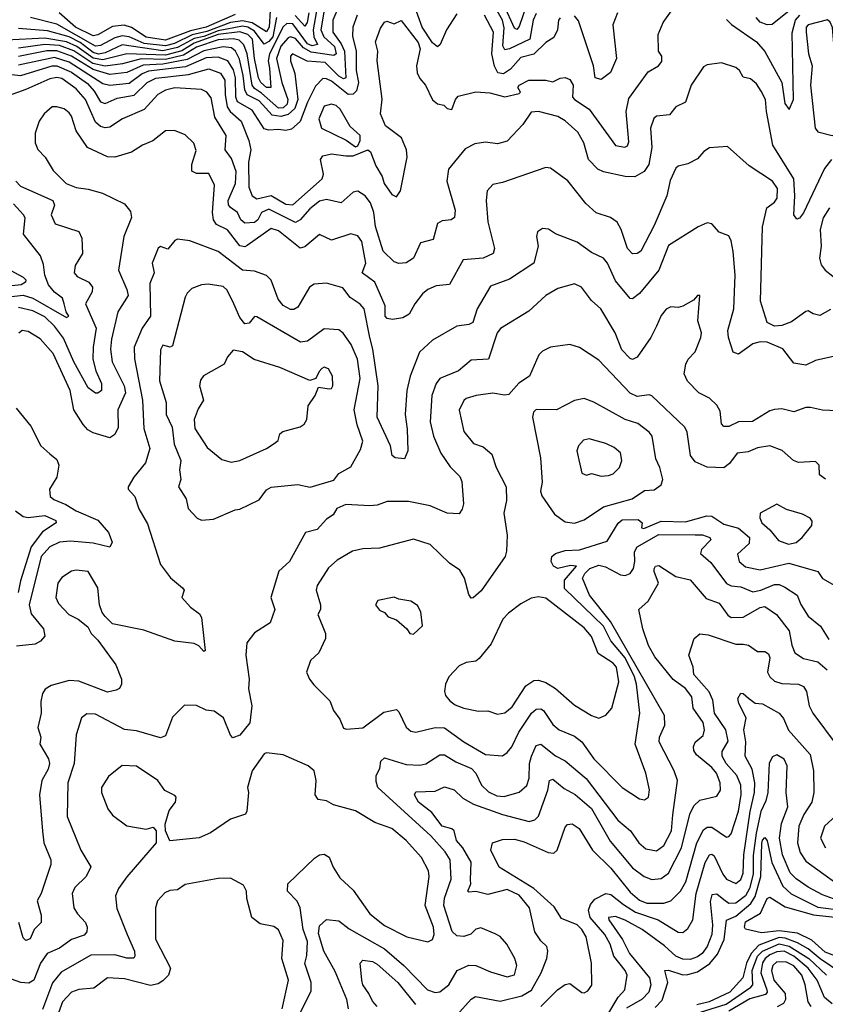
# Model space of a CAD drawing. Extents: x 1995148 to 2088947, y 769131 to 906009.
# Tile 235 of 256: x 2012910 to 2016256, y 839294 to 843386. Entities that reach past the tile are written whole.
import ezdxf

# ---------------------------------------------------------------- set-up
doc = ezdxf.new("R2010")
doc.units = 0

msp = doc.modelspace()

# ---------------------------------------------------------------- linework, layer by layer
at = {"layer": '0CON05XD'}
for points in [[(2015055, 843411.9), (2015042.5, 843385), (2015028.2, 843305), (2014945, 843264.7), (2014925, 843261.1), (2014917.3, 843277.3), (2014922.2, 843352.2), (2014915.2, 843385), (2014825, 843544.5)], [(2014155.6, 843495), (2014129.4, 843345), (2014132.3, 843315), (2014146.8, 843283.2), (2014125, 843278.3), (2014105, 843286.7), (2014045, 843368.9), (2014019.3, 843370.7), (2014005, 843357.1), (2013948.1, 843245), (2013942.2, 843215), (2013947.6, 843185), (2013952.5, 843105), (2013935, 843105.3), (2013911.9, 843125), (2013902, 843145), (2013885.8, 843225), (2013876.6, 843305), (2013857.8, 843325), (2013825, 843335.9), (2013734.7, 843325), (2013635, 843289.6), (2013582.9, 843257.1), (2013515, 843238.9), (2013354.8, 843245.2), (2013255, 843219), (2013215, 843226.7), (2013147.2, 843275), (2013105, 843295.1), (2013015, 843309.4), (2012855, 843301.9)], [(2015034.7, 843505), (2014985, 843358), (2014975, 843345.8), (2014965, 843350.8), (2014921.6, 843445)], [(2014236.4, 843445), (2014210, 843385), (2014210.3, 843335), (2014245.9, 843285.9), (2014258.8, 843255), (2014264.5, 843145.5), (2014255, 843140), (2014235, 843151.1), (2014178.4, 843208.4), (2014104, 843214), (2014043.3, 843245), (2014034.6, 843235.4), (2014034.4, 843215.6), (2014053.1, 843163.1), (2014065.7, 843055), (2014052.8, 843017.2), (2014025, 842992.9), (2013995, 842983.9), (2013959.1, 842989.1), (2013905, 843048.6), (2013854.5, 843074.5), (2013845.2, 843095.2), (2013838.8, 843155), (2013822.5, 843222.5), (2013806.3, 843255), (2013789.6, 843269.6), (2013755, 843273.3), (2013675, 843256.5), (2013605, 843220.8), (2013505, 843201), (2013422.2, 843197.8), (2013355, 843166.5), (2013285, 843158.8), (2013215, 843179.2), (2013125, 843234.9), (2013065, 843256.9), (2013022.7, 843257.3), (2012905, 843233.1)], [(2014175.7, 843434.3), (2014161.4, 843345), (2014173, 843315), (2014217.5, 843275), (2014224.5, 843245), (2014215, 843237.7), (2014121, 843251), (2014089.3, 843269.3), (2014055, 843308.3), (2014035, 843315.9), (2014025, 843311.6), (2013995, 843276.5), (2013976.3, 843225), (2013998.8, 843125), (2014023.1, 843055), (2014021.6, 843035), (2014005, 843020.4), (2013985, 843018.4), (2013915, 843081.2), (2013885, 843100.5), (2013875.2, 843115), (2013854.2, 843244.2), (2013841.5, 843281.5), (2013822, 843302), (2013797.5, 843307.5), (2013735, 843302.5), (2013645, 843272.2), (2013590.7, 843239.3), (2013515, 843221.4), (2013415, 843223.3), (2013336.9, 843203.1), (2013265, 843192.8), (2013214.4, 843204.4), (2013135, 843256.7), (2013075, 843279.2), (2013015, 843282.8), (2012905, 843268.8)], [(2014725, 843410.8), (2014682.1, 843345), (2014656.1, 843283.9), (2014645, 843274), (2014625, 843290), (2014581.4, 843355), (2014545, 843455.8)], [(2012825, 843163.9), (2012915, 843155.2), (2013044.3, 843195), (2013065, 843194.8), (2013125, 843168), (2013191.3, 843121.3), (2013218.8, 843088.8), (2013245, 843044.5), (2013265, 843038.2), (2013315, 843060), (2013385, 843073.2), (2013439.2, 843125), (2013475, 843143.8), (2013611.1, 843158.9), (2013695, 843182.7), (2013743.8, 843163.8), (2013762.4, 843135), (2013763.3, 843075), (2013771.9, 843025), (2013784.8, 843004.8), (2013830, 842965), (2013862.2, 842885), (2013870.4, 842845), (2013860.3, 842795), (2013861.1, 842691.1), (2013875.6, 842655), (2013895, 842641.8), (2013955, 842656.1), (2014015, 842620.3), (2014045, 842617.1), (2014166.9, 842725), (2014172.5, 842745), (2014160, 842805), (2014169.5, 842820.5), (2014205, 842828.9), (2014265, 842820.5), (2014295, 842820), (2014356, 842846), (2014366.8, 842836.8), (2014389.1, 842779.1), (2014416, 842735), (2014424, 842705), (2014455, 842660), (2014475, 842650.6), (2014492.2, 842675), (2014519.5, 842815), (2014516.2, 842846.2), (2014496.1, 842896.1), (2014430, 842945), (2014408.1, 842995), (2014415.5, 843055.5), (2014394.2, 843215), (2014397.5, 843255), (2014387.5, 843295), (2014408.3, 843351.7), (2014425, 843376.7), (2014435, 843380), (2014465, 843368.8), (2014495, 843383.3), (2014565, 843292.2), (2014574, 843265), (2014558.5, 843195), (2014561.4, 843165), (2014572, 843142), (2014596, 843115), (2014625, 843053.3), (2014645, 843036.7), (2014671.7, 843031.7), (2014685, 843017.5), (2014705, 843013.3), (2014720, 843055), (2014731.7, 843068.3), (2014805, 843086.7), (2014862.1, 843082.1), (2014925, 843065.7), (2014985, 843080), (2014990, 843085), (2014978.8, 843105), (2014984, 843115), (2015025, 843135.6), (2015095, 843135.8), (2015125, 843128.8), (2015155, 843143.8), (2015175, 843146.7), (2015195, 843137.5), (2015208.8, 843115), (2015206, 843065), (2015214, 843055), (2015274.6, 843014.6), (2015385, 842864), (2015423.8, 842856.2), (2015435, 842862.5), (2015440.5, 842879.5), (2015429.1, 843005), (2015440.4, 843059.6), (2015520, 843170), (2015563.3, 843195), (2015577.7, 843212.3), (2015576.7, 843235), (2015563.3, 843255), (2015562.5, 843325), (2015582.5, 843375), (2015617.3, 843422.7)], [(2014311.8, 843405), (2014294, 843356), (2014292, 843318), (2014307.8, 843255), (2014307.8, 843175), (2014317.6, 843125), (2014309, 843091), (2014295, 843077.1), (2014275, 843076.1), (2014205, 843130.6), (2014185, 843140.8), (2014168.5, 843141.5), (2014139.1, 843110.9), (2014105, 843043.1), (2014075, 842962.7), (2014038.8, 842931.2), (2014015, 842925.4), (2013985, 842930.4), (2013945, 842927.5), (2013925, 842933.5), (2013875, 843010.4), (2013814.7, 843045), (2013808.3, 843065), (2013806.3, 843145), (2013797.9, 843177.9), (2013775, 843216.1), (2013735, 843231.4), (2013685, 843228), (2013598.9, 843191.1), (2013445, 843173.2), (2013418.7, 843161.3), (2013365, 843121.6), (2013285, 843113.1), (2013255, 843119.7), (2013115, 843209.8), (2013055, 843230), (2012905, 843197.4)], [(2013977.2, 843395), (2013961.4, 843315), (2013945, 843295.2), (2013925, 843284.4), (2013885, 843339.2), (2013857.8, 843355), (2013835, 843360), (2013735, 843340.7), (2013675, 843316.7), (2013635, 843308.5), (2013606.6, 843293.4), (2013565, 843270.4), (2013505, 843256.6), (2013335, 843281.4), (2013265, 843248.4), (2013236.9, 843243.1), (2013215, 843250.7), (2013161.2, 843291.2), (2013115, 843315.6), (2013025, 843339.8), (2012905, 843350.5)], [(2013950.2, 843425), (2013946.5, 843355), (2013935, 843336.5), (2013875, 843372.8), (2013835, 843381.6), (2013785, 843374.9), (2013687.2, 843337.2), (2013627, 843323), (2013552.7, 843287.3), (2013515, 843278.4), (2013427.7, 843287.7), (2013365, 843314.8), (2013335, 843319.2), (2013305, 843311.7), (2013245, 843279.3), (2013225, 843277), (2013065, 843367.7), (2012955.2, 843395.2)], [(2013805, 843407.8), (2013685, 843354.9), (2013619.2, 843340.8), (2013515, 843301.9), (2013435, 843313.5), (2013375, 843354.1), (2013343.3, 843363.3), (2013295, 843358.4), (2013235, 843324.1), (2013215, 843320), (2013141.8, 843355), (2013073.5, 843415)], [(2014111.4, 843415), (2014104.7, 843375), (2014095, 843358.9), (2014053.6, 843403.6)], [(2015155, 843394), (2015148.6, 843385), (2015144.4, 843345), (2015128, 843312), (2015095, 843291.9), (2015045, 843243.5), (2014991.2, 843228.8), (2014949.2, 843180.8), (2014918.8, 843161.2), (2014896.3, 843166.3), (2014882.7, 843192.7), (2014870.5, 843245), (2014878.4, 843335), (2014840.5, 843405)], [(2015393.1, 843415), (2015373.3, 843365), (2015389.2, 843225), (2015363.6, 843166.4), (2015325, 843138.1), (2015300, 843145), (2015292.7, 843195), (2015231.6, 843381.6), (2015215, 843403.1)], [(2015845, 843387.5), (2015866, 843366), (2015970.8, 843295), (2016005, 843254.3), (2016075.4, 843125), (2016088.1, 843038.1), (2016106.1, 843013.9), (2016123.5, 843055), (2016118.1, 843331.9), (2016132.1, 843385), (2016150, 843405)], [(2016106.3, 843423.7), (2016035, 843366.1), (2016015, 843364.6), (2015985, 843376.4), (2015968.9, 843395)], [(2016285, 842904.5), (2016309.7, 842910.3), (2016319.4, 842925), (2016317.8, 842995), (2016308.9, 843055), (2016314.3, 843085), (2016304.2, 843135), (2016285.7, 843354.3), (2016276.6, 843376.6), (2016265, 843385.7), (2016185, 843365.8), (2016176.7, 843355), (2016176.7, 843335), (2016186.7, 843245), (2016202, 843195), (2016194, 843115), (2016213.3, 842935), (2016225, 842920), (2016285, 842904.5)], [(2016281.9, 842805), (2016252.2, 842767.8), (2016165, 842584.3), (2016148.9, 842561.1), (2016137.7, 842557.7), (2016125.6, 842575.6), (2016130, 842655), (2016124.7, 842725), (2016037.8, 842865), (2016011.2, 843005), (2016007.8, 843055), (2015989.1, 843089.1), (2015969.7, 843119.7), (2015945, 843140), (2015915, 843147.5), (2015900, 843175), (2015885, 843188), (2015825, 843206.7), (2015765, 843198.8), (2015749.5, 843190.5), (2015698.5, 843115), (2015675, 843043.3), (2015635.9, 843024.1), (2015609.1, 842990.9), (2015555, 842986), (2015544.2, 842975.8), (2015530.6, 842935), (2015536.2, 842855), (2015523.1, 842785), (2015504, 842755), (2015465, 842732.8), (2015425, 842734.1), (2015335, 842754), (2015311.2, 842765), (2015273.1, 842805), (2015253.3, 842875), (2015228.5, 842918.5), (2015175.5, 842965.5), (2015145, 842984.2), (2015065, 843005.6), (2015035, 843002), (2014999.3, 842950.7), (2014935, 842882), (2014895, 842871.2), (2014845, 842877.5), (2014800.5, 842870.5), (2014760.3, 842849.7), (2014691.2, 842765), (2014684.3, 842715), (2014719.4, 842595), (2014715.8, 842565), (2014702.5, 842555), (2014665, 842550.8), (2014645, 842540), (2014626.7, 842473.3), (2014575, 842458.8), (2014545, 842395.6), (2014515, 842376.2), (2014485, 842373.2), (2014465, 842379.6), (2014419.5, 842425), (2014387.4, 842527.4), (2014381.5, 842585), (2014366.9, 842625), (2014345, 842654), (2014315, 842673.8), (2014295, 842670), (2014245, 842625.7), (2014185, 842639.1), (2014155, 842631.8), (2014115, 842600.9), (2014075, 842554.5), (2014055, 842543.6), (2013945, 842599.1), (2013914.8, 842585.2), (2013898.9, 842555), (2013885, 842543.1), (2013845, 842541.1), (2013828.6, 842555), (2013815, 842585.8), (2013785.4, 842605.4), (2013776.9, 842616.9), (2013775.4, 842635), (2013805.9, 842705), (2013808.9, 842755), (2013790, 842810), (2013763.1, 842845), (2013768.2, 842905), (2013720.9, 842980.9), (2013705, 843061.2), (2013687.5, 843085), (2013665, 843096.5), (2013555, 843103.8), (2013515, 843092.9), (2013484.3, 843075), (2013427, 843013), (2013336.7, 842975), (2013285, 842939.4), (2013265, 842936.7), (2013245, 842942.2), (2013225, 842960.6), (2013182.7, 843055), (2013145, 843099.2), (2013085, 843142), (2013065, 843146.5), (2013035, 843141.3), (2012935, 843096.2), (2012846.7, 843065)], [(2016278.3, 842181.7), (2016233, 842157), (2016205, 842163.8), (2016185, 842176.2), (2016175, 842173.8), (2016115, 842130.8), (2016075, 842115.7), (2016045, 842112.9), (2016015, 842127.5), (2015986.6, 842216.6), (2015995.7, 842525), (2016013.3, 842605), (2016045, 842628.8), (2016055.5, 842644.5), (2016056.9, 842685), (2016036.2, 842715), (2015939.7, 842779.7), (2015849.3, 842859.3), (2015775, 842854.2), (2015751.3, 842838.7), (2015725, 842808), (2015685, 842788), (2015645, 842778), (2015635, 842768.8), (2015611.8, 842718.2), (2015597.9, 842655), (2015545, 842531.4), (2015489.2, 842425), (2015475, 842414.2), (2015455, 842414), (2015434.3, 842435), (2015408, 842515), (2015391.2, 842545), (2015364.3, 842564.3), (2015305, 842584.2), (2015261.9, 842621.9), (2015187.2, 842717.2), (2015115, 842768.8), (2015095, 842772), (2014915, 842709.2), (2014875, 842701.2), (2014851.2, 842675), (2014848, 842635), (2014854.2, 842545.8), (2014882, 842435), (2014876.2, 842415), (2014834.4, 842395.6), (2014751.7, 842388.3), (2014695, 842286.2), (2014639.7, 842280.3), (2014605, 842265.7), (2014582.6, 842247.4), (2014550.6, 842205), (2014527.8, 842162.2), (2014502, 842148), (2014459, 842141), (2014435.8, 842145), (2014428.5, 842155), (2014427.8, 842197.8), (2014385.3, 842295.3), (2014332, 842335), (2014347.8, 842375), (2014331.4, 842465), (2014315, 842488.8), (2014285, 842496), (2014205, 842470), (2014155, 842493.3), (2014095, 842442), (2014075, 842437.5), (2013985, 842509.5), (2013955, 842518.2), (2013855, 842447.9), (2013845, 842442.7), (2013825, 842447.3), (2013772.8, 842512.7), (2013727.5, 842535), (2013714.7, 842554.7), (2013710.8, 842585), (2013719.1, 842699.1), (2013695, 842747.5), (2013645, 842747.5), (2013625, 842757.5), (2013624.4, 842785), (2013643, 842843), (2013633.1, 842873.1), (2013597.3, 842907.3), (2013553.6, 842926.4), (2013516.1, 842923.9), (2013462.5, 842882.5), (2013420, 842865), (2013375, 842836), (2013305, 842815.8), (2013275, 842817.1), (2013192, 842855), (2013144.2, 842925), (2013125.6, 842985), (2013115, 843000), (2013095, 843016), (2013065, 843024), (2013045, 843023.8), (2013011.2, 842995), (2012991.2, 842965), (2012973.8, 842915), (2012974.3, 842875), (2012985, 842847.5), (2013015.6, 842815.6), (2013049.7, 842759.7), (2013102.5, 842705), (2013145, 842688.9), (2013195, 842682.7), (2013253.3, 842665), (2013345, 842620.8), (2013369.7, 842589.7), (2013374.2, 842565), (2013342.5, 842485), (2013320, 842345), (2013355.6, 842265), (2013360, 842240), (2013318, 842172), (2013290.8, 842059.2), (2013287.6, 842017.6), (2013293.8, 841965), (2013343.8, 841865), (2013350, 841835), (2013317.5, 841765), (2013318.5, 841691.5), (2013305, 841662.5), (2013285, 841648.8), (2013215, 841669.4), (2013192.6, 841682.6), (2013174, 841704), (2013135.5, 841765), (2013119.2, 841845), (2013048.8, 841998.8), (2012995, 842060), (2012945, 842090), (2012920, 842095), (2012905.9, 842084.1)], [(2014305, 842857.5), (2014315, 842862.5), (2014324, 842885), (2014324, 842905), (2014282.6, 842942.6), (2014241.4, 843015), (2014225, 843029.4), (2014205, 843035.5), (2014175, 843026.9), (2014152.5, 842975), (2014163.1, 842935), (2014265.6, 842885.6), (2014305, 842857.5)], [(2012894.6, 842715), (2012912.9, 842695), (2013047.5, 842635), (2013054.4, 842615), (2013041.1, 842575), (2013057.8, 842537.8), (2013155, 842506.7), (2013168.3, 842478.3), (2013171.4, 842415), (2013140.8, 842365), (2013136, 842335), (2013149.1, 842319.1), (2013197.5, 842295), (2013211.9, 842275), (2013211.1, 842255), (2013183.1, 842205), (2013228.2, 842105), (2013214.6, 842025), (2013213.2, 841975), (2013226.6, 841926.6), (2013250, 841875), (2013250, 841845), (2013235, 841833.8), (2013225, 841833.8), (2013195, 841856), (2013135, 841964.3), (2013092.4, 842062.4), (2013055, 842112.9), (2013015, 842151.3)], [(2012815, 842228.6), (2012925, 842241.9), (2012965, 842229.2), (2013105, 842149.2), (2013113.8, 842155), (2013102.8, 842172.8), (2013095.4, 842205), (2013088.5, 842228.5), (2013054.3, 842254.3), (2013030, 842285), (2013013.8, 842325), (2013008.9, 842368.9), (2012996, 842405), (2012925.6, 842495), (2012932.7, 842562.7), (2012926, 842575), (2012885, 842620.5)], [(2016273.3, 842605), (2016247.3, 842562.7), (2016234.6, 842515), (2016238.8, 842445), (2016232.2, 842395), (2016238.3, 842368.3), (2016255, 842346), (2016318.8, 842295)], [(2016295, 841988.6), (2016215, 841970), (2016175, 841951.2), (2016125, 841958.8), (2016079.1, 842019.1), (2016015, 842046.6), (2015985, 842047.3), (2015955, 842039.1), (2015895, 841996), (2015872.9, 842005), (2015854.5, 842065), (2015851.8, 842095), (2015875.5, 842185), (2015881.2, 842325), (2015873.4, 842423.4), (2015865, 842467.5), (2015855, 842487.5), (2015815, 842503.3), (2015785, 842537.5), (2015765, 842542.5), (2015727.5, 842525), (2015605, 842447.5), (2015565, 842346), (2015485, 842248.8), (2015455, 842226.7), (2015445, 842227.5), (2015385, 842300.8), (2015351.4, 842375), (2015335, 842396), (2015285, 842418.8), (2015225, 842461.2), (2015135, 842496.7), (2015106, 842516), (2015081.7, 842518.3), (2015060, 842505), (2015056.7, 842485), (2015063.3, 842445), (2015045.8, 842375), (2014945, 842308.6), (2014865, 842278.8), (2014810.6, 842185), (2014792.1, 842127.9), (2014775, 842120), (2014725, 842112.9), (2014625, 842054), (2014570.8, 842005), (2014531.8, 841905), (2014518.2, 841845), (2014510.4, 841745), (2014519.6, 841685), (2014522.5, 841595), (2014508.3, 841561.7), (2014470, 841565), (2014457.5, 841575), (2014450.8, 841615), (2014394.4, 841735), (2014399.2, 841865), (2014376.8, 842016.8), (2014363.8, 842066.2), (2014340.8, 842185), (2014324.5, 842204.5), (2014282, 842232), (2014252.5, 842272.5), (2014185, 842290.9), (2014132.5, 842287.5), (2014114.2, 842275), (2014065, 842191.2), (2014048.3, 842181.7), (2014035, 842182.5), (2014005, 842199.2), (2013984.2, 842225), (2013954.3, 842304.3), (2013935, 842324), (2013885, 842342), (2013835, 842345.6), (2013735, 842422.5), (2013617.3, 842467.3), (2013566.1, 842473.9), (2013555, 842468.8), (2013525, 842433.3), (2013495, 842443.3), (2013485, 842437.5), (2013460, 842375), (2013469.2, 842335), (2013450.3, 842289.7), (2013453.1, 842155), (2013418.1, 842105), (2013385.6, 842025), (2013386.9, 841976.9), (2013420.4, 841805), (2013425, 841687.5), (2013450.8, 841605), (2013432.5, 841545), (2013384, 841485), (2013361.2, 841445), (2013361.2, 841435), (2013388, 841405), (2013405, 841353.3), (2013441.1, 841291.1), (2013495, 841122), (2013537.1, 841067.1), (2013586.2, 841025), (2013592.5, 841015), (2013583.3, 840985), (2013620, 840945), (2013657, 840917), (2013665, 840902.5), (2013680, 840765), (2013675, 840760), (2013653.9, 840783.9), (2013635, 840793.8), (2013555, 840803.3), (2013425, 840849.1), (2013295, 840876), (2013265, 840906.7), (2013252.3, 840922.3), (2013241.2, 840955), (2013234, 841025), (2013195, 841092.5), (2013145, 841098), (2013125, 841094.2), (2013085, 841068.6), (2013068.1, 841045), (2013060.8, 840985), (2013070.6, 840960.6), (2013114.2, 840914.2), (2013152.5, 840895), (2013193, 840863), (2013207.5, 840835), (2013235, 840807.5), (2013308.8, 840705), (2013333.3, 840645), (2013333.3, 840625), (2013325, 840607.5), (2013310.7, 840599.3), (2013275, 840592), (2013155, 840637.8), (2013115, 840640.6), (2013040.5, 840619.5), (2013016.1, 840603.9), (2013004.1, 840585.9), (2012997.7, 840552.3), (2012999.2, 840505), (2012985.8, 840445), (2012998, 840405), (2012994, 840375), (2013029.5, 840315), (2013033.8, 840295), (2013028, 840272), (2013002.7, 840225), (2012991.8, 840165), (2013004.5, 840014.5), (2013010, 839965), (2013039.2, 839895), (2013039.2, 839875), (2012999.4, 839755), (2012982.5, 839725), (2012998.8, 839665), (2012998.8, 839635), (2012970, 839605), (2012953, 839567), (2012935, 839560), (2012925, 839570), (2012906.7, 839635)], [(2012855, 842353.3), (2012925, 842316.5), (2012935.6, 842305), (2012934.4, 842295), (2012915.8, 842285), (2012825, 842275.2)], [(2016305, 841761.2), (2016245, 841763.8), (2016195, 841774.2), (2016175, 841774.2), (2016125, 841756.2), (2016075, 841769.2), (2016045, 841767.1), (2016025, 841760.8), (2015954.1, 841715.9), (2015895, 841715.8), (2015855, 841696), (2015835, 841696.2), (2015825, 841707.5), (2015819.1, 841759.1), (2015805, 841784.2), (2015775, 841813.8), (2015731.2, 841835), (2015684.2, 841884.2), (2015670, 841915), (2015676.2, 841955), (2015686.2, 841975), (2015715, 842006.7), (2015739.4, 842065), (2015741.4, 842085), (2015726.7, 842135), (2015735, 842240), (2015725, 842240), (2015708.8, 842221.2), (2015663.9, 842196.1), (2015645, 842190), (2015615, 842193.3), (2015595, 842183.3), (2015575, 842156.7), (2015555, 842113.3), (2015530.8, 842065), (2015475, 841983.8), (2015455, 841974), (2015445, 841978), (2015410.6, 842015), (2015383.3, 842085), (2015323.8, 842185), (2015285, 842218.8), (2015243.3, 842275), (2015215, 842288.8), (2015145, 842269.2), (2015095, 842240), (2015024.6, 842175.4), (2014907.6, 842102.4), (2014893.3, 842085), (2014856.7, 841975), (2014785, 841971.2), (2014733.2, 841926.8), (2014655, 841895.6), (2014640, 841875), (2014622.5, 841825), (2014614.4, 841715), (2014629.4, 841655), (2014659.4, 841585), (2014697.6, 841527.6), (2014737.9, 841487.9), (2014746.7, 841466.7), (2014752.9, 841375), (2014747.9, 841352.1), (2014735, 841332.5), (2014685, 841335.8), (2014615, 841366.5), (2014525, 841384.4), (2014436.1, 841383.9), (2014395, 841368.8), (2014365, 841366.2), (2014265, 841371.2), (2014227.5, 841355), (2014211.7, 841328.3), (2014185, 841311.2), (2014145, 841267.5), (2014097.5, 841255), (2014031.2, 841135), (2013986.2, 841095), (2013953.8, 840985), (2013970, 840935), (2013950.7, 840879.3), (2013885, 840838.8), (2013853, 840797), (2013848.8, 840745), (2013862.5, 840645), (2013860.8, 840605), (2013874, 840535), (2013865.6, 840464.4), (2013825, 840413.3), (2013795, 840402.5), (2013785, 840412.5), (2013756.2, 840485), (2013717.5, 840512.5), (2013685, 840516.7), (2013645, 840536.7), (2013595, 840537.5), (2013545, 840487.5), (2013515, 840410), (2013495, 840401.4), (2013395, 840430.6), (2013345, 840436.5), (2013225, 840500.6), (2013188.8, 840501.2), (2013166.2, 840485), (2013144.2, 840415), (2013135.8, 840295), (2013110.6, 840215), (2013107.1, 840075), (2013164, 839935), (2013205.8, 839865.8), (2013186, 839825), (2013139.7, 839780.3), (2013127.5, 839755), (2013135.6, 839695.6), (2013149.7, 839669.7), (2013184, 839635), (2013190.8, 839615), (2013189.2, 839595), (2013178.3, 839581.7), (2013125, 839563.2), (2013075, 839527.5), (2013024.4, 839505), (2012996.4, 839465), (2012969.1, 839395), (2012948.4, 839381.6), (2012915, 839384.7), (2012856.2, 839406.2)], [(2013665, 841306.2), (2013715, 841311.2), (2013805, 841350), (2013825, 841352.5), (2013905, 841390.8), (2013935, 841431.9), (2013955, 841443.5), (2014065, 841454.2), (2014115.9, 841444.1), (2014215, 841473.3), (2014235, 841500), (2014285, 841527.5), (2014325, 841600), (2014335.5, 841634.5), (2014312.2, 841702.2), (2014299.6, 841765), (2014324.5, 841895), (2014312.9, 841975), (2014286.9, 842036.9), (2014253.2, 842083.2), (2014235, 842098), (2014175, 842102), (2014105, 842051.1), (2014076.9, 842046.9), (2013895, 842151.2), (2013885, 842153.3), (2013862.5, 842125), (2013845, 842122), (2013825, 842148.8), (2013798.9, 842205), (2013772.1, 842262.1), (2013755, 842278), (2013693, 842287), (2013665.8, 842284.2), (2013625, 842268.8), (2013605, 842250), (2013597.1, 842232.9), (2013545, 842031.2), (2013535, 842026), (2013505, 842033.3), (2013494.2, 842015), (2013491.1, 841885), (2013518.9, 841795), (2013518.6, 841745), (2013543.6, 841693.6), (2013552.2, 841622.2), (2013580, 841555), (2013574, 841515), (2013580, 841475), (2013570, 841445), (2013601.2, 841395), (2013610, 841355), (2013647.5, 841315), (2013665, 841306.2)], [(2013015, 842151.3), (2012965, 842175.8), (2012905, 842190.3)], [(2016257.2, 841477.2), (2016232.5, 841495), (2016231.2, 841535), (2016215, 841550), (2016145, 841546), (2016123.3, 841555), (2016076.4, 841596.4), (2016025, 841615.6), (2015975, 841606.5), (2015935, 841590.5), (2015890, 841585), (2015858.3, 841541.7), (2015835, 841524.2), (2015765, 841526.7), (2015715, 841548.8), (2015696, 841575), (2015682.7, 841672.7), (2015672.9, 841692.9), (2015535, 841823.8), (2015525, 841827.5), (2015475, 841821.1), (2015445, 841834.4), (2015315, 841970.8), (2015235, 842024), (2015195, 842036.2), (2015115, 842026), (2015081.2, 842008.8), (2015066.4, 841993.6), (2015028, 841905), (2014983.8, 841876.2), (2014941.2, 841828.8), (2014924.1, 841825.9), (2014875, 841834.4), (2014805.6, 841824.4), (2014765, 841812), (2014755, 841803.3), (2014735.8, 841764.2), (2014754.4, 841675), (2014795, 841625.8), (2014835, 841610.8), (2014871.3, 841581.3), (2014888.6, 841525), (2014930, 841445), (2014931.7, 841388.3), (2014921.2, 841335), (2014934.1, 841244.1), (2014932.3, 841177.7), (2014925.8, 841155), (2014827.2, 841012.8), (2014793, 840983), (2014785, 840982.5), (2014775, 840997.5), (2014758, 841065), (2014738.7, 841098.7), (2014695, 841128), (2014615, 841205.8), (2014545, 841228), (2014405, 841190), (2014335, 841187.5), (2014292.7, 841177.3), (2014229.1, 841140.9), (2014192.2, 841107.8), (2014145.6, 841035), (2014140.9, 841015), (2014160, 840955), (2014158.8, 840935), (2014148.8, 840915), (2014180.8, 840835), (2014180.8, 840815), (2014152, 840755), (2014117.3, 840722.7), (2014101.2, 840675), (2014114, 840645), (2014132.1, 840622.1), (2014198.8, 840555), (2014213.8, 840515), (2014239.7, 840479.7), (2014255, 840442.5), (2014267.5, 840437.5), (2014335, 840443.8), (2014422.1, 840507.9), (2014475, 840520), (2014485, 840510), (2014515, 840446.2), (2014535, 840429.2), (2014555.8, 840425.8), (2014635, 840444.4), (2014675, 840443.3), (2014755, 840385.6), (2014845, 840332.2), (2014915, 840327.5), (2014935, 840340.8), (2014954.3, 840365), (2014982.7, 840425), (2015035.4, 840504.6), (2015055, 840521.4), (2015075, 840522.5), (2015085.8, 840515), (2015125, 840457.5), (2015150, 840435), (2015215, 840408.6), (2015245, 840385.7), (2015294.7, 840314.7), (2015412, 840195), (2015485, 840148.8), (2015505, 840143.8)], [(2013787.7, 841547.7), (2013825, 841554.2), (2013935, 841604), (2013967.5, 841625), (2013983, 841637), (2013990, 841665), (2014002.5, 841675), (2014075, 841694.2), (2014091.2, 841705), (2014102, 841725), (2014108.3, 841781.7), (2014136.7, 841825), (2014150.7, 841859.3), (2014195, 841852), (2014205, 841854), (2014211.2, 841865), (2014208.8, 841905), (2014192.5, 841935), (2014175, 841942.5), (2014165, 841936.7), (2014153.3, 841925), (2014140, 841895), (2014115, 841887.5), (2013990.9, 841940.9), (2013884.6, 841974.6), (2013835, 842005.8), (2013797, 842013), (2013772.5, 841985), (2013760, 841955), (2013673, 841907), (2013661.3, 841888.7), (2013656.7, 841865), (2013674, 841805), (2013650.8, 841769.2), (2013634.6, 841725), (2013638, 841688), (2013688.9, 841608.9), (2013749.2, 841559.2), (2013787.7, 841547.7)], [(2015215, 841294.2), (2015255, 841308), (2015335, 841361.5), (2015453.8, 841395), (2015505, 841430), (2015545, 841432.5), (2015575, 841453.8), (2015580.8, 841475), (2015568.6, 841525), (2015551.8, 841561.8), (2015536.7, 841655), (2015525, 841672.9), (2015478, 841708), (2015425, 841724.5), (2015295, 841797.1), (2015255, 841812), (2015215, 841804), (2015140, 841765), (2015055, 841765.8), (2015044.2, 841755), (2015040, 841735), (2015073.1, 841565), (2015080, 841465), (2015073.6, 841426.4), (2015078.3, 841408.3), (2015131.2, 841331.2), (2015175, 841299.2), (2015215, 841294.2)], [(2012895, 841772.5), (2012956.6, 841696.6), (2012998, 841615), (2013035, 841582.5), (2013065, 841558.8), (2013072.5, 841535), (2013064.2, 841485), (2013034.2, 841435), (2013036.2, 841405), (2013051.7, 841391.7), (2013101.4, 841371.4), (2013144.7, 841344.7), (2013235, 841306.5), (2013278.9, 841255), (2013294.3, 841215), (2013285, 841194), (2013215, 841211.2), (2013120.5, 841219.5), (2013075, 841215.4), (2013034.7, 841195.3), (2012999.6, 841155), (2012949.3, 840955), (2012957.7, 840917.7), (2013008.6, 840855), (2013013.8, 840825), (2012996.8, 840803.2), (2012975, 840791.4), (2012896.5, 840783.5)], [(2015325, 841490), (2015355, 841492.5), (2015375, 841498.8), (2015401.2, 841525), (2015411.2, 841555), (2015405, 841586.7), (2015378.7, 841608.7), (2015345, 841625.8), (2015275, 841644), (2015251.2, 841638.8), (2015231.2, 841615), (2015224, 841595), (2015245, 841502.5), (2015264, 841494), (2015285, 841500), (2015325, 841490)], [(2012892.2, 841345), (2012925, 841321.5), (2012945, 841317.3), (2013015, 841326.1), (2013060, 841305), (2013061.2, 841295), (2013005, 841257.3), (2012958.2, 841195), (2012912.9, 841055), (2012904.2, 841005.8)], [(2016103.2, 841206.8), (2016135, 841213.5), (2016160, 841235), (2016200, 841285), (2016201.7, 841301.7), (2016192.5, 841315), (2016161.7, 841331.7), (2016095, 841351.2), (2016055, 841373.3), (2015986, 841335), (2015983.5, 841316.5), (2015991.8, 841295), (2016026.1, 841266.1), (2016061.7, 841221.7), (2016103.2, 841206.8)], [(2015505, 840143.8), (2015521.2, 840155), (2015525.8, 840185.8), (2015511.1, 840255), (2015466.2, 840375), (2015485.4, 840505), (2015472.3, 840625), (2015462.9, 840655), (2015425.4, 840735), (2015364.8, 840804.8), (2015335, 840866.1), (2015172.4, 841022.4), (2015173.1, 841056.9), (2015223.3, 841115), (2015197.5, 841117.5), (2015145, 841106.2), (2015126.7, 841115), (2015117.5, 841135), (2015120, 841155), (2015135, 841168.1), (2015175, 841180.5), (2015235, 841183.8), (2015350.7, 841219.3), (2015396, 841294), (2015412.4, 841307.6), (2015478.8, 841308.8), (2015495.7, 841295.7), (2015493.3, 841275), (2015501.7, 841271.7), (2015575, 841301.8), (2015675, 841299.1), (2015764.2, 841324.2), (2015785, 841322.9), (2015835, 841289.6), (2015895, 841273.6), (2015941.8, 841235), (2015940.3, 841209.7), (2015891.4, 841165), (2015898.6, 841135), (2015925, 841111.9), (2015985, 841100.5), (2016105, 841127.8), (2016225, 841093.3), (2016244.2, 841064.2), (2016305, 841029.4)], [(2014275.6, 839275), (2014268.2, 839315), (2014220.2, 839430.2), (2014173.8, 839515), (2014151.7, 839588.3), (2014155, 839620), (2014185, 839646.2), (2014235, 839641.4), (2014278.3, 839608.3), (2014425.2, 839525.2), (2014506.2, 839456.2), (2014604, 839354), (2014635, 839343.1), (2014655, 839345.7), (2014692.5, 839375), (2014726.7, 839435), (2014775, 839457.5), (2014805, 839456.2), (2014865, 839429.2), (2014935, 839408.6), (2014965, 839416.7), (2014974.3, 839455), (2014966.9, 839485), (2014932.9, 839545), (2014905.6, 839575.6), (2014885, 839586.7), (2014825, 839612.5), (2014805, 839606.7), (2014784.2, 839585.8), (2014755, 839576), (2014725, 839579.2), (2014706.3, 839596.3), (2014671.8, 839705), (2014674.6, 839735), (2014701.5, 839815), (2014697.3, 839895), (2014677.6, 839927.6), (2014617.3, 839995), (2014398, 840195), (2014390.5, 840220.5), (2014391.2, 840245), (2014406.2, 840275), (2014410, 840305), (2014425, 840318.8), (2014515, 840291.1), (2014571.7, 840288.3), (2014596.4, 840293.6), (2014655, 840331.4), (2014675, 840330.6), (2014721.9, 840301.9), (2014786.9, 840275), (2014804.4, 840255), (2014828.1, 840205), (2014856.8, 840176.8), (2014891.4, 840161.4), (2014921.7, 840158.3), (2014984.5, 840175.5), (2015016.1, 840203.9), (2015026.2, 840233.8), (2015027.1, 840295), (2015035.4, 840325), (2015055, 840370), (2015075, 840375.6), (2015135, 840326.5), (2015175, 840306.7), (2015263.3, 840233.3), (2015395, 840059.2), (2015447.5, 840015), (2015481.4, 839965), (2015510.7, 839940.7), (2015555, 839932.9), (2015585.3, 839954.7), (2015617.5, 840015), (2015622.4, 840082.4), (2015641.9, 840225), (2015627.8, 840265), (2015565.5, 840385), (2015567.5, 840405), (2015589.2, 840455), (2015588.5, 840495), (2015364.4, 840885), (2015276.4, 840995), (2015248.2, 841065), (2015257.7, 841085), (2015277.8, 841105), (2015315, 841120), (2015343.2, 841113.2), (2015405, 841079.6), (2015425, 841076.7), (2015445, 841084.3), (2015459.5, 841105), (2015465.4, 841135), (2015463.5, 841175), (2015474.4, 841195), (2015565, 841247.1), (2015715, 841246), (2015745.4, 841245.4), (2015776.7, 841235), (2015780, 841225), (2015741.2, 841185), (2015738.3, 841168.3), (2015780.4, 841130.4), (2015845, 841043.3), (2015865, 841033.6), (2015905, 841030), (2015955, 841009.2), (2015988, 841015), (2016045, 841039.6), (2016065, 841038.9), (2016087.6, 841027.6), (2016139.2, 840995), (2016155, 840956), (2016185, 840907.5), (2016235.7, 840865.8), (2016270.5, 840810.5)], [(2015455, 839862.2), (2015504, 839825), (2015535, 839813.3), (2015575, 839817.5), (2015605, 839840), (2015659.4, 839945), (2015693.8, 840085), (2015710.1, 840119.9), (2015735, 840142.7), (2015805, 840159.2), (2015820.6, 840185), (2015818.8, 840215), (2015804.6, 840255), (2015785, 840279.2), (2015721.5, 840331.5), (2015709.5, 840349.5), (2015708, 840365), (2015715.8, 840384.2), (2015748.1, 840411.9), (2015754.4, 840435.6), (2015748.8, 840465), (2015707.7, 840525), (2015702.3, 840572.3), (2015675, 840606.2), (2015623.8, 840643.8), (2015548.3, 840738.3), (2015521.8, 840785), (2015497.9, 840855), (2015481.2, 840935), (2015519.8, 840970.2), (2015563.3, 841045), (2015545, 841092.5), (2015545.8, 841104.2), (2015551.2, 841115), (2015565, 841118.6), (2015635, 841072.2), (2015695, 841058.6), (2015761.1, 840981.1), (2015815, 840961.4), (2015851.2, 840911.2), (2015865, 840901.4), (2015915, 840903.6), (2015985, 840942.9), (2016005, 840948.1), (2016054, 840915), (2016106.1, 840846.1), (2016116.7, 840786.7), (2016129.2, 840755), (2016165, 840731.1), (2016225, 840717.5), (2016263.1, 840685)], [(2014545, 840832.5), (2014583, 840867), (2014576.7, 840925), (2014561.7, 840951.7), (2014535, 840970), (2014485, 840977.5), (2014465, 840986.7), (2014397, 840973), (2014387.5, 840955), (2014405, 840932.5), (2014425, 840922.5), (2014440, 840905), (2014475, 840892.5), (2014517.5, 840855), (2014530, 840835), (2014545, 840832.5)], [(2015315, 840484), (2015345, 840496.2), (2015369.2, 840525), (2015398.5, 840635), (2015388.5, 840695), (2015375, 840711.9), (2015312.7, 840752.7), (2015285, 840822.5), (2015255, 840859.5), (2015095, 840982.1), (2015065, 840988.4), (2015035, 840981.9), (2014991.2, 840958.8), (2014939.8, 840920.2), (2014916.9, 840895), (2014868, 840792), (2014817.9, 840732.1), (2014805, 840720), (2014765, 840714.3), (2014735, 840700.8), (2014692, 840655), (2014678, 840625), (2014673.8, 840595), (2014678.3, 840578.3), (2014696.2, 840555), (2014718.7, 840538.7), (2014755, 840525.7), (2014815, 840512.9), (2014855, 840514.2), (2014895, 840500.8), (2014925, 840506), (2014955, 840530), (2015011.7, 840618.3), (2015045, 840640), (2015065, 840641.5), (2015095, 840632.5), (2015135, 840606.7), (2015215, 840538.1), (2015285, 840494.3), (2015315, 840484)], [(2015144.2, 839355), (2015175, 839376.2), (2015195, 839381.2), (2015245, 839343.3), (2015255, 839342.5), (2015269.5, 839350.5), (2015285.9, 839374.1), (2015284.3, 839465), (2015263.1, 839575), (2015245.5, 839605), (2015225, 839624.5), (2015160.5, 839650.5), (2015130, 839700), (2015045, 839775.5), (2014901.2, 839865), (2014866.2, 839935), (2014874, 839965), (2014915, 839979.5), (2014965, 839980.9), (2015005, 839969.6), (2015105, 839925.8), (2015128.1, 839921.9), (2015142, 839935), (2015175, 840031.2), (2015185, 840041.2), (2015205, 840044), (2015234, 840025), (2015288.9, 839935), (2015365, 839859.5), (2015445, 839760.4), (2015485, 839727.3), (2015515, 839715.4), (2015585.4, 839714.6), (2015615, 839724.4), (2015655, 839764.4), (2015677.1, 839802.9), (2015721.9, 839965), (2015750, 840020), (2015765, 840030), (2015785, 840030), (2015845, 839989.2), (2015855, 839991.2), (2015865, 840003.3), (2015895, 840096.7), (2015906, 840166), (2015904.6, 840205), (2015887.9, 840245), (2015844.6, 840295), (2015827.9, 840325), (2015827.8, 840345), (2015852.1, 840387.9), (2015843.4, 840435), (2015795.6, 840505), (2015788.3, 840558.3), (2015773.3, 840593.3), (2015710, 840665), (2015707.5, 840695), (2015688.8, 840745), (2015710.8, 840815), (2015735, 840834.6), (2015770.1, 840830.1), (2015885, 840791.5), (2015915, 840790.6), (2015936.8, 840786.8), (2015975, 840760), (2016005, 840760), (2016020.6, 840750.6), (2016025.5, 840735), (2016015.6, 840675), (2016025.8, 840655), (2016045, 840637.5), (2016075, 840628.1), (2016144.4, 840624.4), (2016165.4, 840615.4), (2016177.8, 840595), (2016189.4, 840535), (2016204.2, 840505), (2016305, 840368.8)], [(2015349.2, 839245), (2015396.4, 839323.6), (2015423.3, 839355), (2015433.5, 839415), (2015425.4, 839435), (2015377.1, 839495), (2015362, 839545), (2015340, 839585), (2015279.7, 839655), (2015272.7, 839685), (2015281.2, 839708.8), (2015298.9, 839731.1), (2015345, 839755.5), (2015365, 839751.1), (2015418.5, 839708.5), (2015467.7, 839677.7), (2015561.4, 839645), (2015645, 839594), (2015665, 839592.5), (2015685, 839610), (2015705.7, 839645), (2015719.4, 839755), (2015756.8, 839883.2), (2015775, 839915.8), (2015785, 839918.6), (2015795, 839912), (2015830, 839835), (2015845, 839814.6), (2015885, 839796.7), (2015905, 839813.1), (2015915, 839840), (2015918, 839915), (2015943.9, 840095), (2015962.1, 840175), (2015963.7, 840215), (2015951.8, 840271.8), (2015923.5, 840325), (2015925.4, 840385), (2015917.3, 840435), (2015926.8, 840485), (2015896.8, 840545), (2015892.8, 840565), (2015905, 840587.5), (2015915, 840586.7), (2015936.6, 840566.6), (2015965, 840545.6), (2015995, 840543.1), (2016064.5, 840504.5), (2016082.4, 840482.4), (2016103.1, 840433.1), (2016192.6, 840332.6), (2016206.7, 840265), (2016208.9, 840175), (2016200.4, 840135), (2016167, 840083), (2016146.2, 840035), (2016140.4, 839965), (2016151.2, 839925), (2016175, 839888.9), (2016325, 839781.8)], [(2014063.5, 839236.5), (2014121.1, 839348.9), (2014120.5, 839385), (2014094.6, 839464.6), (2014103, 839497), (2014105.9, 839555), (2014086.9, 839605), (2014075.6, 839695), (2014063, 839723), (2014022.5, 839765), (2014024.3, 839795), (2014135, 839901.2), (2014155, 839916.2), (2014175, 839918.8), (2014196.1, 839906.1), (2014212, 839865), (2014239.7, 839819.7), (2014295, 839768.8), (2014365, 839670), (2014425, 839622.2), (2014517.5, 839575), (2014605, 839553.8), (2014625, 839563.8), (2014631.4, 839585), (2014629.4, 839615), (2014594.5, 839705), (2014610.5, 839825), (2014608.6, 839848.6), (2014578.6, 839905), (2014515, 839975.6), (2014455, 840025.7), (2014385, 840050), (2014305, 840098.8), (2014213, 840123), (2014185, 840140), (2014150, 840145), (2014137.5, 840165), (2014142, 840225), (2014132.5, 840265), (2014107.5, 840285), (2014005, 840331.4), (2013935, 840340), (2013925, 840335.8), (2013875.6, 840265), (2013855.9, 840195.9), (2013860, 840175), (2013853.6, 840096.4), (2013847.5, 840085), (2013785, 840064.2), (2013702.7, 840007.3), (2013655, 839986), (2013533.3, 839973.3), (2013516.2, 840015), (2013513.6, 840043.6), (2013530.5, 840099.5), (2013556.7, 840135), (2013560, 840155), (2013555, 840162.5), (2013512.7, 840182.7), (2013483.3, 840225), (2013395, 840284), (2013335, 840287.5), (2013279.5, 840240.5), (2013250, 840195), (2013250, 840175), (2013276.1, 840106.1), (2013295, 840080), (2013355, 840036.7), (2013435, 840022.5), (2013465, 840030), (2013477.5, 840015), (2013477.5, 839965), (2013355, 839824), (2013320.8, 839775), (2013308, 839745), (2013313, 839693), (2013356.2, 839583.8), (2013386.9, 839515), (2013388.8, 839495), (2013383.8, 839486.2), (2013355, 839485.8), (2013305, 839500), (2013205, 839498.8), (2013082.1, 839427.9), (2013046.7, 839383.3), (2013005, 839272.5)], [(2016305, 839726.7), (2016245, 839748.8), (2016185, 839781.2), (2016135, 839815.5), (2016110.6, 839840.6), (2016077.6, 839915), (2016065.8, 839985), (2016073.9, 840046.1), (2016100, 840115), (2016093.8, 840175), (2016097.9, 840285), (2016085, 840312.9), (2016055, 840330.8), (2016037.3, 840322.7), (2016022.9, 840297.1), (2016016.9, 840175), (2016009.4, 840140.6), (2015987.7, 840095), (2015968.9, 840005), (2015957, 839913), (2015956.3, 839835), (2015941, 839775), (2015924.5, 839745.5), (2015885, 839714.6), (2015855, 839713.1), (2015835, 839729.1), (2015805, 839751.9), (2015785, 839748.8), (2015778, 839722), (2015788.1, 839625), (2015784.6, 839585), (2015765.5, 839535), (2015745, 839505.5), (2015725, 839491.1), (2015695, 839481.1), (2015665, 839482.5), (2015635, 839494.6), (2015587.6, 839537.6), (2015495.7, 839605), (2015425, 839644.6), (2015385, 839659.1), (2015356.2, 839655), (2015356.9, 839645), (2015413.7, 839563.7), (2015443.4, 839505), (2015525.4, 839405), (2015531.5, 839375), (2015522.7, 839345), (2015495, 839315.4), (2015431, 839279)], [(2014725, 839249.4), (2014784.7, 839315.3), (2014803.8, 839326.2), (2014905, 839307.1), (2014995, 839328.9), (2015036.4, 839353.6), (2015075.5, 839425), (2015100, 839485), (2015103.3, 839515), (2015100, 839535), (2015075, 839558.8), (2015050, 839595), (2015027.8, 839695), (2014985, 839747.5), (2014935, 839770.9), (2014855, 839750.9), (2014805, 839763.8), (2014775, 839760), (2014771.2, 839765), (2014784, 839795), (2014782.2, 839812.2), (2014784.6, 839885), (2014751.1, 839945), (2014724, 839975), (2014714.1, 840015), (2014705, 840023.1), (2014664.5, 840035), (2014622, 840092), (2014566.7, 840135), (2014549.2, 840165), (2014555, 840177.1), (2014635, 840180), (2014675, 840198), (2014715, 840185.8), (2014751.1, 840151.1), (2014795, 840125.5), (2014915, 840083.6), (2015025.5, 840054.5), (2015049.3, 840060.7), (2015065, 840076.2), (2015103.3, 840185), (2015110.8, 840225), (2015125, 840230), (2015171.9, 840191.9), (2015216.9, 840166.9), (2015285, 840107.8), (2015362.7, 839972.7), (2015455, 839862.2)], [(2016301.3, 840078.7), (2016252.9, 840035), (2016235.7, 839985), (2016257.5, 839945)], [(2015549.3, 839280.7), (2015578.7, 839311.3), (2015602.1, 839385), (2015590, 839435), (2015605, 839436.4), (2015665, 839416.5), (2015685, 839417.9), (2015725, 839429.8), (2015775.9, 839464.1), (2015807.7, 839502.3), (2015835.8, 839564.2), (2015845, 839644), (2015885, 839660), (2015946.8, 839713.2), (2015965, 839741.8), (2015988.2, 839825), (2015992.3, 839962.3), (2015995, 839977.1), (2016005, 839987.8), (2016015, 839973.3), (2016034, 839884), (2016079.7, 839785), (2016113.7, 839753.7), (2016225, 839698.4), (2016335, 839684.8)], [(2013999.6, 839275), (2014026.5, 839395), (2013999.2, 839485), (2014005, 839560), (2013985, 839603.3), (2013965, 839618), (2013908.3, 839628.3), (2013873.8, 839655), (2013853.9, 839733.9), (2013852, 839765), (2013839.5, 839789.5), (2013785, 839818), (2013735, 839817.5), (2013597.1, 839792.9), (2013565, 839770.8), (2013533, 839767), (2013512.4, 839757.6), (2013482, 839725), (2013474.4, 839695), (2013474, 839565), (2013536.4, 839445), (2013527.5, 839415), (2013505, 839392.1), (2013485, 839378.8), (2013453, 839373), (2013345, 839400.5), (2013275, 839404.2), (2013218, 839362), (2013155, 839356.5), (2013125.5, 839344.5), (2013088.2, 839305), (2013070.7, 839259.3)], [(2016295, 839496.2), (2016255, 839511.4), (2016200.7, 839560.8), (2016140.1, 839590.1), (2016065, 839599.8), (2015990.9, 839590.9), (2015925, 839606.7), (2015920.8, 839615), (2015925, 839636.9), (2015986.7, 839673.3), (2016015, 839733.8), (2016025, 839739.2), (2016089.8, 839699.8), (2016206.4, 839666.4), (2016335, 839653)], [(2015675, 839242), (2015844.6, 839295), (2015946.7, 839365), (2015955.3, 839375), (2015952.1, 839435), (2015974.9, 839495.1), (2015995, 839515.8), (2016065, 839545.7), (2016106, 839536), (2016187.1, 839485), (2016260.6, 839415)], [(2016325, 839422.3), (2016235, 839483), (2016185, 839524.4), (2016139.9, 839549.9), (2016089.3, 839569.3), (2016065, 839571.5), (2015980.5, 839539.5), (2015947.8, 839505), (2015929.3, 839465), (2015913.9, 839405), (2015860, 839345), (2015774.3, 839305), (2015722.3, 839292.3)], [(2016285, 839296.6), (2016253.2, 839323.2), (2016222.3, 839395), (2016184.8, 839445), (2016125.2, 839495), (2016085, 839514.8), (2016055, 839513), (2016025, 839499.8), (2016005.7, 839485), (2015995, 839466.4), (2015988.1, 839425), (2016013.2, 839355), (2016014.6, 839345), (2016007.8, 839335), (2015942.7, 839317.3), (2015855, 839266.2)], [(2014394.4, 839285), (2014375, 839308), (2014359.8, 839339.8), (2014335.6, 839375), (2014330.5, 839395), (2014324.2, 839465), (2014335, 839478), (2014375, 839471.9), (2014395, 839461.4), (2014480.9, 839385), (2014553.9, 839293.9)], [(2016196.9, 839285), (2016184.6, 839305), (2016172.7, 839375), (2016158.2, 839415), (2016125, 839454.7), (2016095, 839470), (2016055, 839470.8), (2016038.2, 839455), (2016032.7, 839435), (2016042.4, 839395), (2016089.7, 839339.7), (2016090.4, 839315), (2016081.9, 839298.1), (2016055.8, 839284.2)], [(2015075, 839284.6), (2015144.2, 839355)]]:
    msp.add_lwpolyline(points, dxfattribs=at)

doc.saveas('drawing.dxf')
